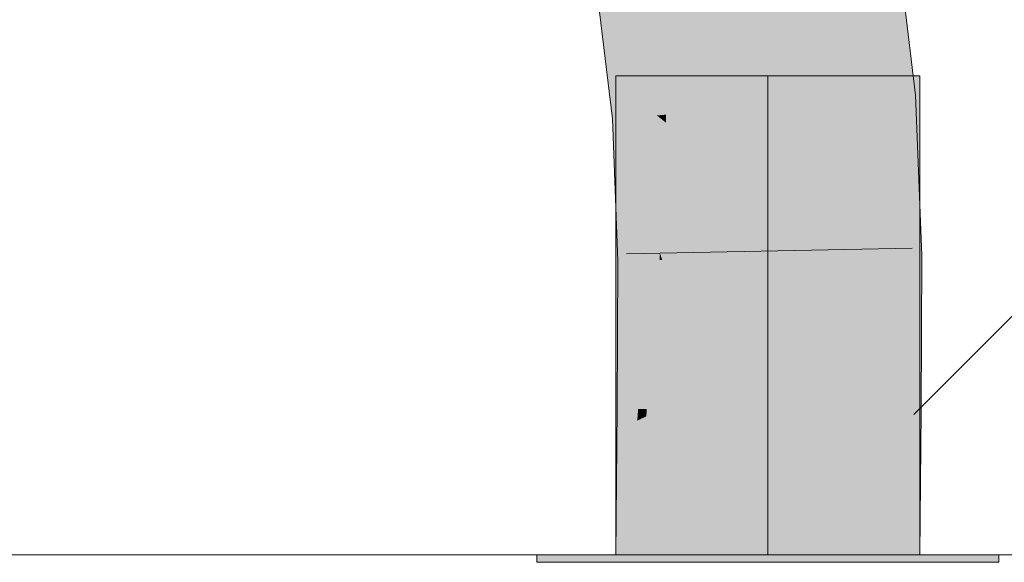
# Model space of a CAD drawing. Extents: x -620 to 3480, y 62 to 1112.
# Tile 176 of 256: x 235.747 to 236.557, y 738.725 to 739.171. Entities that reach past the tile are written whole.
import ezdxf
from ezdxf.lldxf.tags import DXFTag

# ---------------------------------------------------------------- set-up
doc = ezdxf.new("R2010")
doc.units = 0
doc.layers.get('0').update_dxf_attribs({"lineweight": 13})
doc.layers.add('E_Detail_Linie_Text_Bem', color=7, linetype='Continuous', lineweight=13)
for name, color, linetype, lineweight, true_color in [('E_Detail_Wandschraffur', 7, 'Continuous', 5, 0xc0c0c0), ('E_Leerrohr 25-A06GA2TQ8I', 7, 'Continuous', 9, 0xff8000), ('E_Leerrohr 25-Shading', 7, 'Continuous', 9, 0xff8000)]:
    doc.layers.add(name, color=color, linetype=linetype, lineweight=lineweight, true_color=true_color)
tags = doc.linetypes.add('fein_strichliert', pattern=[4, 1, -2, 1]).pattern_tags.tags
tags[8:9] = [DXFTag(74, 4), DXFTag(75, 0), DXFTag(340, '0'), DXFTag(46, 0.0), DXFTag(50, 0.0), DXFTag(44, 0.0), DXFTag(45, 0.0)]
tags[6:7] = [DXFTag(74, 4), DXFTag(75, 0), DXFTag(340, '0'), DXFTag(46, 0.0), DXFTag(50, 0.0), DXFTag(44, 0.0), DXFTag(45, 0.0)]
tags[4:5] = [DXFTag(74, 4), DXFTag(75, 0), DXFTag(340, '0'), DXFTag(46, 0.0), DXFTag(50, 0.0), DXFTag(44, 0.0), DXFTag(45, 0.0)]
tags = doc.linetypes.add('STRICHPUNKT2-A06GA2TR8I', pattern=[12.7, 6.35, -3.175, 0, -3.175]).pattern_tags.tags
tags[10:11] = [DXFTag(74, 4), DXFTag(75, 0), DXFTag(340, '0'), DXFTag(46, 0.0), DXFTag(50, 0.0), DXFTag(44, 0.0), DXFTag(45, 0.0)]
tags[8:9] = [DXFTag(74, 4), DXFTag(75, 0), DXFTag(340, '0'), DXFTag(46, 0.0), DXFTag(50, 0.0), DXFTag(44, 0.0), DXFTag(45, 0.0)]
tags[6:7] = [DXFTag(74, 4), DXFTag(75, 0), DXFTag(340, '0'), DXFTag(46, 0.0), DXFTag(50, 0.0), DXFTag(44, 0.0), DXFTag(45, 0.0)]
tags[4:5] = [DXFTag(74, 4), DXFTag(75, 0), DXFTag(340, '0'), DXFTag(46, 0.0), DXFTag(50, 0.0), DXFTag(44, 0.0), DXFTag(45, 0.0)]

# ---------------------------------------------------------------- blocks, each defined once
blk = doc.blocks.new('Shading-A06GA2BB8I', base_point=(200.3502, 737.7149))
at = {"layer": 'E_Leerrohr 25-Shading', "color": 30, "true_color": 0xf57b00}
for points in [[(236.36482, 739.09937), (236.44769, 739.10583), (236.37521, 739.22174), (236.43256, 739.23053)], [(236.3452, 739.21716), (236.28256, 739.18768), (236.35957, 739.09894), (236.27907, 739.09259)], [(236.3528, 739.21832), (236.3452, 739.21716), (236.36174, 739.09912), (236.35957, 739.09894)], [(236.3528, 739.21832), (236.36174, 739.09912), (236.35823, 739.19788)], [(236.35748, 739.21899), (236.36174, 739.09912), (236.37521, 739.22174), (236.36482, 739.09937)], [(236.28256, 739.18768), (236.26103, 739.17755), (236.27907, 739.09259), (236.27145, 739.09198)], [(236.36264, 739.01788), (236.36427, 738.97461), (236.44769, 739.10583), (236.45265, 738.97607)], [(236.36264, 739.01788), (236.44769, 739.10583), (236.36482, 739.09937)], [(236.35957, 739.09894), (236.27907, 739.09259), (236.36264, 739.01788), (236.27893, 739.08594)], [(236.35957, 739.09894), (236.36264, 739.01788), (236.36174, 739.09912)], [(236.36174, 739.09912), (236.36264, 739.01788), (236.36482, 739.09937)], [(236.27907, 739.09259), (236.27145, 739.09198), (236.27893, 739.08594)], [(236.27893, 739.08594), (236.27145, 739.09198), (236.27675, 738.97308), (236.27589, 738.97308)], [(236.36264, 739.01788), (236.27893, 739.08594), (236.36148, 738.97455), (236.27675, 738.97308)], [(236.36264, 739.01788), (236.36148, 738.97455), (236.36311, 738.97455)], [(236.36264, 739.01788), (236.36311, 738.97455), (236.36427, 738.97461)], [(236.27589, 738.97308), (236.27541, 738.85046), (236.36148, 738.97455), (236.36182, 738.84991)], [(236.36148, 738.97455), (236.36182, 738.84991), (236.36311, 738.97455), (236.36298, 738.84991)], [(236.36298, 738.84991), (236.3638, 738.84991), (236.36311, 738.97455), (236.36427, 738.97461)], [(236.36427, 738.97461), (236.3638, 738.84991), (236.36639, 738.84985)], [(236.36427, 738.97461), (236.36639, 738.84985), (236.45265, 738.97607), (236.45218, 738.8493)], [(236.27425, 738.73065), (236.36264, 738.73065), (236.27541, 738.85046), (236.3638, 738.84991)], [(236.3638, 738.84991), (236.36264, 738.73065), (236.36639, 738.84985), (236.36807, 738.73065)], [(236.36807, 738.73065), (236.45102, 738.73065), (236.36639, 738.84985), (236.45218, 738.8493)]]:
    blk.add_solid(points, dxfattribs=at)
at = {"layer": 'E_Leerrohr 25-Shading', "color": 34, "true_color": 0xb05800}
for points in [[(236.43256, 739.23053), (236.44769, 739.10583), (236.45566, 739.23407), (236.48177, 739.10852)], [(236.48177, 739.10852), (236.48419, 739.1087), (236.45566, 739.23407), (236.46875, 739.23608)], [(236.25429, 739.18103), (236.22165, 739.19818), (236.25865, 739.091), (236.23495, 739.08911)], [(236.25681, 739.17975), (236.25429, 739.18103), (236.26254, 739.09131), (236.25865, 739.091)], [(236.26254, 739.09131), (236.26633, 739.09161), (236.25681, 739.17975), (236.25909, 739.17853)], [(236.25909, 739.17853), (236.26633, 739.09161), (236.26047, 739.1778), (236.2692, 739.0918)], [(236.2692, 739.0918), (236.27145, 739.09198), (236.26047, 739.1778), (236.26103, 739.17755)], [(236.44769, 739.10583), (236.48764, 739.01892), (236.48177, 739.10852)], [(236.44769, 739.10583), (236.45265, 738.97607), (236.48764, 739.01892), (236.48926, 738.97668)], [(236.48764, 739.01892), (236.48419, 739.1087), (236.48177, 739.10852)], [(236.25865, 739.091), (236.23495, 739.08911), (236.25558, 739.03064)], [(236.25558, 739.03064), (236.23495, 739.08911), (236.24046, 738.97247), (236.23764, 739.01703)], [(236.26254, 739.09131), (236.25865, 739.091), (236.25998, 739.01825), (236.25558, 739.03064)], [(236.25998, 739.01825), (236.26479, 739.00458), (236.26254, 739.09131), (236.26633, 739.09161)], [(236.26633, 739.09161), (236.26479, 739.00458), (236.2692, 739.0918), (236.26921, 738.99207)], [(236.2692, 739.0918), (236.26921, 738.99207), (236.27145, 739.09198), (236.27373, 738.97925)], [(236.27373, 738.97925), (236.27589, 738.97308), (236.27145, 739.09198)], [(236.25558, 739.03064), (236.24046, 738.97247), (236.25262, 738.97272)], [(236.25262, 738.97272), (236.25836, 738.97278), (236.25558, 739.03064), (236.25998, 739.01825)], [(236.23764, 739.01703), (236.23929, 738.97247), (236.24046, 738.97247)], [(236.25998, 739.01825), (236.25836, 738.97278), (236.26479, 739.00458), (236.26422, 738.9729)], [(236.26479, 739.00458), (236.26422, 738.9729), (236.26921, 738.99207), (236.2692, 738.97296)], [(236.26921, 738.99207), (236.2692, 738.97296), (236.27373, 738.97925), (236.27385, 738.97308)], [(236.23929, 738.97247), (236.2388, 738.85071), (236.24046, 738.97247), (236.23962, 738.85071)], [(236.24046, 738.97247), (236.23962, 738.85071), (236.25262, 738.97272), (236.24048, 738.85071)], [(236.25262, 738.97272), (236.24048, 738.85071), (236.25836, 738.97278), (236.24806, 738.85065)], [(236.25836, 738.97278), (236.24806, 738.85065), (236.26422, 738.9729), (236.25601, 738.85059)], [(236.26422, 738.9729), (236.25601, 738.85059), (236.2692, 738.97296), (236.26312, 738.85059)], [(236.26312, 738.85059), (236.27541, 738.85046), (236.2692, 738.97296), (236.27589, 738.97308)], [(236.27385, 738.97308), (236.27589, 738.97308), (236.27373, 738.97925)], [(236.45218, 738.8493), (236.4888, 738.84906), (236.45265, 738.97607), (236.48926, 738.97668)], [(236.2388, 738.85071), (236.23863, 738.83331), (236.24048, 738.85071)], [(236.24048, 738.85071), (236.23863, 738.83331), (236.24806, 738.85065), (236.24683, 738.83716)], [(236.24806, 738.85065), (236.24683, 738.83716), (236.25601, 738.85059), (236.25531, 738.84106)], [(236.25601, 738.85059), (236.25531, 738.84106), (236.26312, 738.85059), (236.26279, 738.8446)], [(236.25635, 738.73065), (236.27425, 738.73065), (236.26044, 738.80298), (236.27541, 738.85046)], [(236.26044, 738.80298), (236.27541, 738.85046), (236.26279, 738.8446)], [(236.26279, 738.8446), (236.27541, 738.85046), (236.26312, 738.85059)], [(236.25531, 738.84106), (236.25006, 738.77008), (236.26279, 738.8446), (236.26044, 738.80298)], [(236.45102, 738.73065), (236.48764, 738.73065), (236.45218, 738.8493), (236.4888, 738.84906)], [(236.23764, 738.73065), (236.25006, 738.77008), (236.24683, 738.83716), (236.25531, 738.84106)], [(236.23764, 738.73065), (236.24683, 738.83716), (236.2377, 738.73682)], [(236.24683, 738.83716), (236.23863, 738.83331), (236.2377, 738.73682)], [(236.24715, 738.73065), (236.25635, 738.73065), (236.25006, 738.77008), (236.26044, 738.80298)], [(236.25006, 738.77008), (236.23764, 738.73065), (236.24715, 738.73065)]]:
    blk.add_solid(points, dxfattribs=at)
at = {"layer": 'E_Leerrohr 25-Shading', "color": 32, "true_color": 0xd96d00}
for points in [[(236.36264, 739.12463), (236.23764, 739.12463), (236.36264, 738.73065), (236.23764, 738.73065)], [(236.48764, 739.12463), (236.36264, 739.12463), (236.48764, 738.73065), (236.36264, 738.73065)], [(236.36264, 738.73065), (236.17264, 738.73065), (236.36264, 738.72461), (236.17264, 738.72461)], [(236.39514, 738.73065), (236.36264, 738.73065), (236.39514, 738.72461), (236.36264, 738.72461)], [(236.55264, 738.72461), (236.55264, 738.73065), (236.39514, 738.72461), (236.39514, 738.73065)]]:
    blk.add_solid(points, dxfattribs=at)
blk = doc.blocks.new('Referenz-A06GA2TW8I')
at = {"layer": 'E_Detail_Linie_Text_Bem', "linetype": 'Continuous', "ltscale": 0.13}
blk.add_line((278.46367, 738.73063), (230.4856, 738.73063), dxfattribs=at)
at = {"layer": 'E_Detail_Wandschraffur', "linetype": 'fein_strichliert', "ltscale": 0.13}
blk.add_line((236.48283, 738.84623), (237.42526, 739.78865), dxfattribs=at)
at = {"layer": 'E_Leerrohr 25-A06GA2TQ8I', "linetype": 'Continuous', "ltscale": 0.13}
for p, q in [((236.48419, 739.10873), (236.46875, 739.23611)), ((236.23496, 739.08913), (236.22165, 739.19816)), ((236.23764, 739.12463), (236.23764, 738.73063)), ((236.31086, 739.12463), (236.23764, 739.12463)), ((236.41442, 739.12463), (236.31086, 739.12463)), ((236.48764, 739.12463), (236.41442, 739.12463)), ((236.48764, 738.73063), (236.48764, 739.12463)), ((236.48926, 738.97671), (236.48419, 739.10873)), ((236.23929, 738.97247), (236.23496, 739.08913)), ((236.48152, 738.98296), (236.24657, 738.97828)), ((236.2388, 738.85073), (236.23929, 738.97247)), ((236.48879, 738.84905), (236.48926, 738.97671)), ((236.23764, 738.73063), (236.2388, 738.85073)), ((236.48764, 738.73063), (236.48879, 738.84905)), ((236.17264, 738.73063), (236.17264, 738.72463)), ((236.28394, 738.73063), (236.17264, 738.73063)), ((236.31086, 738.73063), (236.23764, 738.73063)), ((236.48764, 738.73063), (236.23764, 738.73063)), ((236.44134, 738.73063), (236.28394, 738.73063)), ((236.41442, 738.73063), (236.31086, 738.73063)), ((236.48764, 738.73063), (236.41442, 738.73063)), ((236.55264, 738.73063), (236.44134, 738.73063)), ((236.55264, 738.72463), (236.55264, 738.73063)), ((236.28394, 738.72463), (236.17264, 738.72463)), ((236.44134, 738.72463), (236.28394, 738.72463)), ((236.55264, 738.72463), (236.44134, 738.72463))]:
    blk.add_line(p, q, dxfattribs=at)
at = {"layer": 'E_Leerrohr 25-A06GA2TQ8I', "linetype": 'STRICHPUNKT2-A06GA2TR8I', "lineweight": 5, "ltscale": 0.13}
blk.add_line((236.36264, 738.73063), (236.36264, 739.12463), dxfattribs=at)

msp = doc.modelspace()

# ---------------------------------------------------------------- block references
at = {"color": 8, "lineweight": 25, "ltscale": 0.25, "true_color": 0x808080}
msp.add_blockref('Referenz-A06GA2TW8I', (0, 0), dxfattribs=at)
msp.add_blockref('Shading-A06GA2BB8I', (200.3502, 737.7149))

doc.saveas('drawing.dxf')
